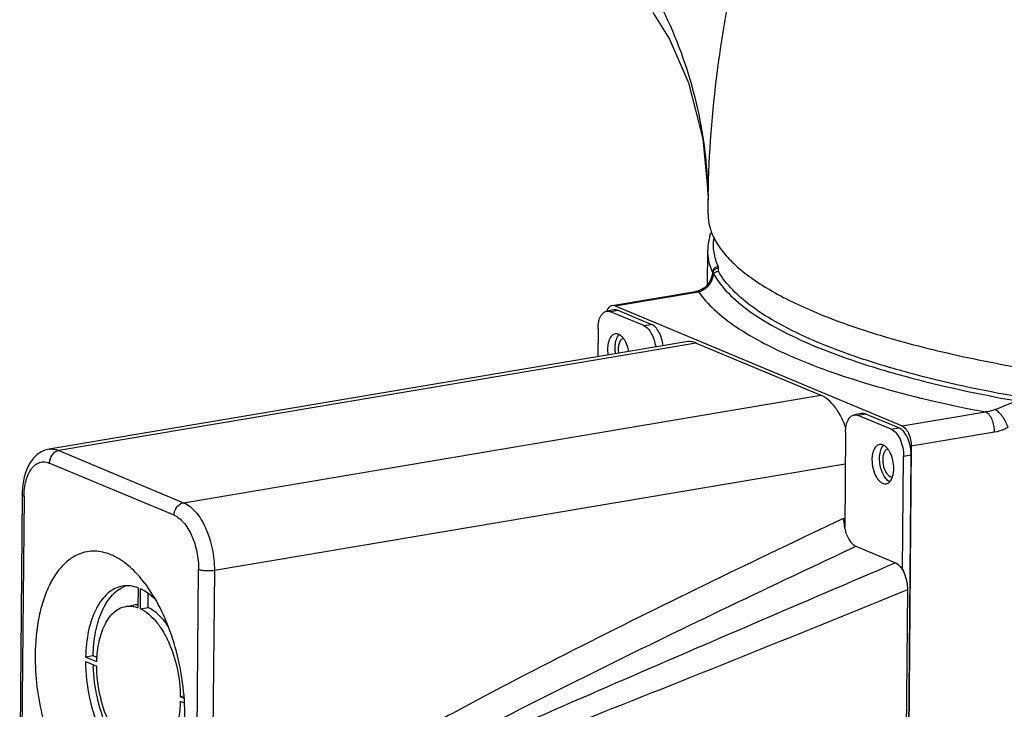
# Model space of a CAD drawing. Header units: millimetres. Extents: x 12 to 2508, y 25 to 1770.
# Tile 38 of 54: x 2162 to 2248, y 804 to 865. Entities that reach past the tile are written whole.
import ezdxf

# ---------------------------------------------------------------- set-up
doc = ezdxf.new("R2010")
doc.units = ezdxf.units.MM
for name, color, linetype in [('COVER_J_ABL73', 7, 'Continuous'), ('COVER_J_PBL75', 7, 'Continuous'), ('FLANGE_B_PBL77', 7, 'Continuous'), ('HOLDER_M_PBL83', 7, 'Continuous'), ('MODULE_M_ABL82', 7, 'Continuous'), ('new_view_8_VBL72', 7, 'Continuous'), ('PLATE_J_PBL74', 7, 'Continuous')]:
    doc.layers.add(name, color=color, linetype=linetype)

# ---------------------------------------------------------------- blocks, each defined once
blk = doc.blocks.new('PLATE_J_PBL74', base_point=(1217.389, 1067.36))
at = {"layer": 'PLATE_J_PBL74', "color": 7}
for p, q in [((1224.567, 1112.111), (1223.898, 1111.998)), ((1227.153, 1110.736), (1224.247, 1111.952)), ((1227.822, 1110.849), (1224.916, 1112.065)), ((1223.134, 1110.485), (1223.112, 1108.001)), ((1246.334, 1103.004), (1245.665, 1102.891)), ((1248.92, 1101.629), (1246.014, 1102.845)), ((1249.589, 1101.742), (1246.683, 1102.958)), ((1244.901, 1101.378), (1244.829, 1092.907)), ((1250.257, 1051.203), (1250.669, 1099.357)), ((1249.914, 1089.234), (1250, 1099.244)), ((1182.7, 1087.676), (1182.686, 1085.942)), ((1182.905, 1085.85), (1182.92, 1087.584)), ((1183.574, 1085.963), (1183.584, 1087.166)), ((1181.627, 1086.053), (1182.296, 1086.166)), ((1182.905, 1085.85), (1183.574, 1085.963)), ((1178.079, 1081.203), (1179.066, 1080.79)), ((1178.751, 1081.701), (1178.082, 1081.588)), ((1179.07, 1081.175), (1178.082, 1081.588)), ((1179.104, 1081.553), (1178.751, 1081.701)), ((1186.41, 1077.717), (1186.754, 1077.573)), ((1186.729, 1078.156), (1186.414, 1078.102)), ((1186.737, 1077.967), (1186.414, 1078.102))]:
    blk.add_line(p, q, dxfattribs=at)
at = {"layer": 'PLATE_J_PBL74', "color": 2}
for p, q in [((1224.916, 1112.065), (1224.247, 1111.952)), ((1227.153, 1110.736), (1227.822, 1110.849)), ((1246.683, 1102.958), (1246.014, 1102.845)), ((1248.92, 1101.629), (1249.589, 1101.742)), ((1250.669, 1099.357), (1250, 1099.244))]:
    blk.add_line(p, q, dxfattribs=at)
at = {"layer": 'PLATE_J_PBL74', "color": 7}
for centre, radius, start, end in [((1249.208, 1097.819), 0.917, 235.43795, 236.39918), ((1182.43, 1085.471), 2.509, 108.58294, 114.75981), ((1182.61, 1084.297), 1.894, 91.35004, 99.56362), ((1182.611, 1084.251), 1.941, 87.80926, 91.34794), ((1193.815, 1081.397), 15.068, 181.82207, 182.35367)]:
    blk.add_arc(centre, radius, start, end, dxfattribs=at)
for points, knots in [([(1223.134, 1110.485), (1223.135, 1110.693), (1223.173, 1111.08), (1223.303, 1111.451), (1223.394, 1111.603)], [0, 0, 0, 0, 0.541282, 1, 1, 1, 1]), ([(1223.394, 1111.603), (1223.4, 1111.614), (1223.427, 1111.658), (1223.456, 1111.699), (1223.479, 1111.728)], [0, 0, 0, 0, 0.257307, 1, 1, 1, 1]), ([(1223.479, 1111.728), (1223.534, 1111.798), (1223.658, 1111.919), (1223.819, 1111.985), (1223.898, 1111.998)], [0, 0, 0, 0, 0.526629, 1, 1, 1, 1]), ([(1223.898, 1111.998), (1223.926, 1112.003), (1224.044, 1112.014), (1224.164, 1111.987), (1224.247, 1111.952)], [0, 0, 0, 0, 0.241827, 1, 1, 1, 1]), ([(1224.916, 1112.065), (1224.887, 1112.077), (1224.776, 1112.116), (1224.653, 1112.125), (1224.567, 1112.111)], [0, 0, 0, 0, 0.263806, 1, 1, 1, 1]), ([(1227.153, 1110.736), (1227.286, 1110.68), (1227.548, 1110.477), (1227.849, 1110.042), (1228.081, 1109.486), (1228.172, 1109.073), (1228.201, 1108.858)], [0, 0, 0, 0, 0.194276, 0.432952, 0.707638, 1, 1, 1, 1]), ([(1228.87, 1108.971), (1228.841, 1109.186), (1228.75, 1109.599), (1228.518, 1110.155), (1228.217, 1110.59), (1227.955, 1110.793), (1227.822, 1110.849)], [0, 0, 0, 0, 0.292362, 0.567048, 0.805724, 1, 1, 1, 1]), ([(1224.64, 1110.009), (1224.543, 1109.992), (1224.339, 1109.884), (1224.131, 1109.578), (1224.001, 1109.164), (1223.973, 1108.851), (1223.971, 1108.684)], [0, 0, 0, 0, 0.187128, 0.411103, 0.684496, 1, 1, 1, 1]), ([(1225.345, 1109.646), (1225.294, 1109.709), (1225.188, 1109.822), (1225.009, 1109.948), (1224.824, 1110.016), (1224.698, 1110.018), (1224.64, 1110.009)], [0, 0, 0, 0, 0.295336, 0.555951, 0.786839, 1, 1, 1, 1]), ([(1224.64, 1108.797), (1224.642, 1108.997), (1224.68, 1109.362), (1224.817, 1109.711), (1224.913, 1109.846)], [0, 0, 0, 0, 0.547612, 1, 1, 1, 1]), ([(1225.571, 1109.292), (1225.554, 1109.325), (1225.488, 1109.448), (1225.41, 1109.565), (1225.345, 1109.646)], [0, 0, 0, 0, 0.262801, 1, 1, 1, 1]), ([(1225.841, 1108.46), (1225.828, 1108.535), (1225.768, 1108.82), (1225.669, 1109.099), (1225.571, 1109.292)], [0, 0, 0, 0, 0.258475, 1, 1, 1, 1]), ([(1223.971, 1108.684), (1223.971, 1108.641), (1223.973, 1108.463), (1223.991, 1108.285), (1224.012, 1108.152)], [0, 0, 0, 0, 0.245576, 1, 1, 1, 1]), ([(1224.681, 1108.265), (1224.674, 1108.309), (1224.65, 1108.486), (1224.639, 1108.664), (1224.64, 1108.797)], [0, 0, 0, 0, 0.253322, 1, 1, 1, 1]), ([(1244.901, 1101.378), (1244.903, 1101.568), (1244.935, 1101.925), (1245.084, 1102.398), (1245.321, 1102.748), (1245.554, 1102.872), (1245.665, 1102.891)], [0, 0, 0, 0, 0.31548, 0.588856, 0.812865, 1, 1, 1, 1]), ([(1245.665, 1102.891), (1245.693, 1102.896), (1245.811, 1102.907), (1245.931, 1102.88), (1246.014, 1102.845)], [0, 0, 0, 0, 0.241827, 1, 1, 1, 1]), ([(1246.683, 1102.958), (1246.654, 1102.97), (1246.543, 1103.009), (1246.42, 1103.018), (1246.334, 1103.004)], [0, 0, 0, 0, 0.263806, 1, 1, 1, 1]), ([(1248.92, 1101.629), (1249.083, 1101.561), (1249.397, 1101.29), (1249.728, 1100.723), (1249.949, 1100.017), (1250.002, 1099.503), (1250, 1099.244)], [0, 0, 0, 0, 0.193339, 0.43748, 0.715937, 1, 1, 1, 1]), ([(1250.669, 1099.357), (1250.671, 1099.616), (1250.618, 1100.129), (1250.397, 1100.836), (1250.066, 1101.403), (1249.752, 1101.674), (1249.589, 1101.742)], [0, 0, 0, 0, 0.284063, 0.562519, 0.806661, 1, 1, 1, 1]), ([(1247.888, 1100.282), (1247.79, 1100.266), (1247.587, 1100.158), (1247.379, 1099.851), (1247.249, 1099.437), (1247.22, 1099.125), (1247.219, 1098.958)], [0, 0, 0, 0, 0.187128, 0.411103, 0.684496, 1, 1, 1, 1]), ([(1248.593, 1099.919), (1248.542, 1099.983), (1248.436, 1100.095), (1248.257, 1100.222), (1248.072, 1100.29), (1247.946, 1100.292), (1247.888, 1100.282)], [0, 0, 0, 0, 0.295336, 0.555951, 0.786839, 1, 1, 1, 1]), ([(1247.888, 1099.071), (1247.89, 1099.271), (1247.928, 1099.636), (1248.065, 1099.984), (1248.16, 1100.119)], [0, 0, 0, 0, 0.547612, 1, 1, 1, 1]), ([(1248.819, 1099.565), (1248.802, 1099.598), (1248.736, 1099.722), (1248.658, 1099.839), (1248.593, 1099.919)], [0, 0, 0, 0, 0.262801, 1, 1, 1, 1]), ([(1249.138, 1098.155), (1249.14, 1098.402), (1249.085, 1098.888), (1248.927, 1099.353), (1248.819, 1099.565)], [0, 0, 0, 0, 0.50814, 1, 1, 1, 1]), ([(1247.219, 1098.958), (1247.217, 1098.685), (1247.284, 1098.152), (1247.515, 1097.54), (1247.784, 1097.152), (1248.001, 1096.948), (1248.232, 1096.83), (1248.396, 1096.819), (1248.469, 1096.831)], [0, 0, 0, 0, 0.302985, 0.590733, 0.716065, 0.824736, 0.917504, 1, 1, 1, 1]), ([(1248.688, 1097.064), (1248.563, 1097.15), (1248.332, 1097.405), (1248.085, 1097.887), (1247.924, 1098.458), (1247.886, 1098.866), (1247.888, 1099.071)], [0, 0, 0, 0, 0.204798, 0.451927, 0.724812, 1, 1, 1, 1]), ([(1248.975, 1097.302), (1248.988, 1097.331), (1249.04, 1097.458), (1249.075, 1097.591), (1249.094, 1097.693)], [0, 0, 0, 0, 0.235304, 1, 1, 1, 1]), ([(1249.094, 1097.693), (1249.101, 1097.73), (1249.126, 1097.883), (1249.137, 1098.038), (1249.138, 1098.155)], [0, 0, 0, 0, 0.240917, 1, 1, 1, 1]), ([(1248.469, 1096.831), (1248.575, 1096.849), (1248.795, 1096.973), (1248.922, 1097.183), (1248.975, 1097.302)], [0, 0, 0, 0, 0.450277, 1, 1, 1, 1]), ([(1181.328, 1087.828), (1181.1, 1087.789), (1180.64, 1087.64), (1180.017, 1087.22), (1179.466, 1086.621), (1178.808, 1085.554), (1178.253, 1083.851), (1178.1, 1082.377), (1178.082, 1081.588)], [0, 0, 0, 0, 0.092054, 0.189305, 0.29575, 0.413736, 0.68577, 1, 1, 1, 1]), ([(1178.751, 1081.701), (1178.767, 1082.403), (1178.894, 1083.728), (1179.337, 1085.282), (1179.859, 1086.311), (1180.301, 1086.933), (1180.804, 1087.422), (1181.185, 1087.659), (1181.379, 1087.749)], [0, 0, 0, 0, 0.305652, 0.576537, 0.696742, 0.806544, 0.906939, 1, 1, 1, 1]), ([(1182.7, 1087.676), (1182.477, 1087.76), (1182.022, 1087.876), (1181.551, 1087.865), (1181.328, 1087.828)], [0, 0, 0, 0, 0.513068, 1, 1, 1, 1]), ([(1184.306, 1086.569), (1184.198, 1086.68), (1183.782, 1087.075), (1183.301, 1087.409), (1182.92, 1087.584)], [0, 0, 0, 0, 0.269991, 1, 1, 1, 1]), ([(1179.07, 1081.175), (1179.086, 1081.792), (1179.21, 1082.945), (1179.648, 1084.276), (1180.166, 1085.11), (1180.599, 1085.578), (1181.087, 1085.906), (1181.447, 1086.023), (1181.626, 1086.053)], [0, 0, 0, 0, 0.314132, 0.585995, 0.703959, 0.810447, 0.907804, 1, 1, 1, 1]), ([(1181.626, 1086.053), (1181.678, 1086.062), (1181.891, 1086.088), (1182.107, 1086.078), (1182.266, 1086.053)], [0, 0, 0, 0, 0.247238, 1, 1, 1, 1]), ([(1182.266, 1086.053), (1182.301, 1086.047), (1182.443, 1086.02), (1182.583, 1085.979), (1182.686, 1085.942)], [0, 0, 0, 0, 0.245065, 1, 1, 1, 1]), ([(1182.905, 1085.85), (1183.426, 1085.604), (1184.139, 1084.965), (1184.886, 1083.907), (1185.6, 1082.539), (1186.216, 1080.591), (1186.407, 1078.938), (1186.414, 1078.102)], [0, 0, 0, 0, 0.195391, 0.312201, 0.43988, 0.716699, 1, 1, 1, 1]), ([(1185.353, 1084.291), (1185.106, 1084.66), (1184.588, 1085.305), (1183.914, 1085.802), (1183.574, 1085.963)], [0, 0, 0, 0, 0.54137, 1, 1, 1, 1]), ([(1178.079, 1081.203), (1178.084, 1080.134), (1178.322, 1078.019), (1179.109, 1075.526), (1180.021, 1073.778), (1180.784, 1072.702), (1181.619, 1071.86), (1182.246, 1071.453), (1182.56, 1071.308)], [0, 0, 0, 0, 0.283097, 0.559922, 0.68753, 0.804167, 0.908314, 1, 1, 1, 1]), ([(1182.562, 1071.813), (1182.004, 1072.213), (1180.97, 1073.347), (1179.829, 1075.485), (1179.039, 1078.028), (1178.798, 1079.853), (1178.76, 1080.778)], [0, 0, 0, 0, 0.205725, 0.451109, 0.722474, 1, 1, 1, 1]), ([(1182.575, 1073.042), (1182.054, 1073.288), (1181.341, 1073.927), (1180.594, 1074.985), (1179.88, 1076.353), (1179.263, 1078.301), (1179.073, 1079.954), (1179.066, 1080.79)], [0, 0, 0, 0, 0.195391, 0.312201, 0.43988, 0.716699, 1, 1, 1, 1]), ([(1186.41, 1077.717), (1186.396, 1077.184), (1186.299, 1076.175), (1185.915, 1074.805), (1185.322, 1073.722), (1184.75, 1073.205), (1184.449, 1073.044)], [0, 0, 0, 0, 0.303877, 0.574536, 0.805498, 1, 1, 1, 1])]:
    blk.add_open_spline(points, degree=3, knots=knots, dxfattribs=at)
for points in [[(1224.913, 1109.846), (1224.935, 1109.877), (1224.959, 1109.907), (1224.985, 1109.935)], [(1248.16, 1100.119), (1248.183, 1100.151), (1248.207, 1100.181), (1248.233, 1100.209)], [(1248.793, 1097.002), (1248.761, 1097.018), (1248.73, 1097.036), (1248.701, 1097.055)]]:
    blk.add_open_spline(points, degree=3, dxfattribs=at)
blk = doc.blocks.new('COVER_J_PBL75', base_point=(1209.479, 1067.055))
at = {"layer": 'COVER_J_PBL75', "color": 7}
for p, q in [((1230.897, 1109.312), (1174.869, 1099.872)), ((1231.77, 1109.197), (1242.735, 1104.609)), ((1172.507, 1095.867), (1172.292, 1070.785)), ((1245.806, 1091.334), (1249.294, 1089.874)), ((1250.34, 1087.506), (1249.853, 1030.661))]:
    blk.add_line(p, q, dxfattribs=at)
at = {"layer": 'COVER_J_PBL75', "color": 2}
for p, q in [((1231.77, 1109.197), (1175.741, 1099.757)), ((1186.707, 1095.169), (1242.735, 1104.609)), ((1175.741, 1099.757), (1186.707, 1095.169)), ((1185.863, 1094.065), (1174.897, 1098.653)), ((1244.877, 1098.553), (1189.407, 1089.206)), ((1172.671, 1095.718), (1172.456, 1070.636)), ((1245.335, 1091.111), (1245.806, 1091.334)), ((1245.335, 1091.113), (1245.806, 1091.334)), ((1187.808, 1064.213), (1188.023, 1089.295)), ((1189.407, 1089.206), (1189.192, 1064.124))]:
    blk.add_line(p, q, dxfattribs=at)
at = {"layer": 'COVER_J_PBL75', "color": 7}
for points, knots in [([(1231.77, 1109.197), (1231.629, 1109.256), (1231.34, 1109.339), (1231.039, 1109.336), (1230.897, 1109.312)], [0, 0, 0, 0, 0.514926, 1, 1, 1, 1]), ([(1244.937, 1101.695), (1244.817, 1102.042), (1244.545, 1102.693), (1244.024, 1103.548), (1243.431, 1104.206), (1242.967, 1104.512), (1242.735, 1104.609)], [0, 0, 0, 0, 0.294428, 0.56288, 0.798467, 1, 1, 1, 1]), ([(1174.869, 1099.872), (1174.68, 1099.84), (1174.309, 1099.724), (1173.817, 1099.41), (1173.404, 1098.987), (1172.956, 1098.293), (1172.598, 1097.238), (1172.511, 1096.338), (1172.507, 1095.867)], [0, 0, 0, 0, 0.11434, 0.228801, 0.344844, 0.46421, 0.719281, 1, 1, 1, 1]), ([(1244.726, 1093.786), (1244.725, 1093.713), (1244.732, 1093.417), (1244.772, 1093.122), (1244.821, 1092.905)], [0, 0, 0, 0, 0.245773, 1, 1, 1, 1]), ([(1244.821, 1092.905), (1244.862, 1092.722), (1244.964, 1092.375), (1245.189, 1091.912), (1245.462, 1091.55), (1245.69, 1091.382), (1245.806, 1091.334)], [0, 0, 0, 0, 0.294008, 0.566214, 0.803617, 1, 1, 1, 1]), ([(1178.237, 1090.856), (1177.909, 1090.801), (1177.247, 1090.583), (1176.353, 1089.971), (1175.565, 1089.096), (1174.897, 1087.984), (1174.359, 1086.661), (1173.813, 1084.59), (1173.661, 1082.92), (1173.652, 1081.776)], [0, 0, 0, 0, 0.091475, 0.188296, 0.29455, 0.412568, 0.543096, 0.685615, 1, 1, 1, 1]), ([(1183.57, 1087.708), (1183.197, 1088.242), (1182.418, 1089.193), (1181.072, 1090.283), (1179.858, 1090.803), (1178.912, 1090.924), (1178.457, 1090.894), (1178.237, 1090.856)], [0, 0, 0, 0, 0.300366, 0.562863, 0.791411, 0.897114, 1, 1, 1, 1]), ([(1249.294, 1089.874), (1249.454, 1089.807), (1249.765, 1089.537), (1250.085, 1088.97), (1250.294, 1088.268), (1250.342, 1087.761), (1250.34, 1087.506)], [0, 0, 0, 0, 0.193157, 0.438313, 0.717123, 1, 1, 1, 1]), ([(1186.811, 1076.271), (1186.82, 1077.307), (1186.679, 1079.397), (1186.049, 1082.436), (1185.038, 1085.249), (1184.099, 1086.952), (1183.57, 1087.708)], [0, 0, 0, 0, 0.258132, 0.519169, 0.770296, 1, 1, 1, 1]), ([(1173.652, 1081.776), (1173.644, 1080.845), (1173.756, 1078.968), (1174.268, 1076.213), (1175.099, 1073.609), (1176.205, 1071.294), (1177.53, 1069.391), (1179.01, 1067.994), (1180.383, 1067.299), (1181.461, 1067.121), (1181.977, 1067.148), (1182.226, 1067.19)], [0, 0, 0, 0, 0.150414, 0.303038, 0.451801, 0.591016, 0.716122, 0.824584, 0.917176, 0.95929, 1, 1, 1, 1])]:
    blk.add_open_spline(points, degree=3, knots=knots, dxfattribs=at)
at = {"layer": 'COVER_J_PBL75', "color": 2}
for points, knots in [([(1174.869, 1099.872), (1175.011, 1099.896), (1175.312, 1099.899), (1175.601, 1099.816), (1175.741, 1099.757)], [0, 0, 0, 0, 0.485073, 1, 1, 1, 1]), ([(1175.741, 1099.757), (1175.628, 1099.738), (1175.399, 1099.642), (1175.037, 1099.297), (1174.899, 1098.908), (1174.897, 1098.653)], [0, 0, 0, 0, 0.232673, 0.484387, 1, 1, 1, 1]), ([(1172.671, 1095.718), (1172.675, 1096.19), (1172.749, 1096.874), (1173.032, 1097.689), (1173.306, 1098.167), (1173.645, 1098.523), (1174.042, 1098.735), (1174.479, 1098.784), (1174.761, 1098.709), (1174.897, 1098.653)], [0, 0, 0, 0, 0.325893, 0.467996, 0.593589, 0.703692, 0.8027, 0.898461, 1, 1, 1, 1]), ([(1172.671, 1095.718), (1172.627, 1095.736), (1172.557, 1095.768), (1172.507, 1095.838), (1172.507, 1095.867)], [0, 0, 0, 0, 0.616879, 1, 1, 1, 1]), ([(1185.863, 1094.065), (1185.865, 1094.32), (1186.003, 1094.71), (1186.365, 1095.054), (1186.594, 1095.15), (1186.707, 1095.169)], [0, 0, 0, 0, 0.515613, 0.767327, 1, 1, 1, 1]), ([(1186.707, 1095.169), (1187.113, 1094.999), (1187.673, 1094.518), (1188.253, 1093.709), (1188.809, 1092.65), (1189.28, 1091.137), (1189.413, 1089.853), (1189.407, 1089.206)], [0, 0, 0, 0, 0.193205, 0.309803, 0.437831, 0.716131, 1, 1, 1, 1]), ([(1185.863, 1094.065), (1186.187, 1093.929), (1186.635, 1093.544), (1187.099, 1092.897), (1187.544, 1092.05), (1187.921, 1090.839), (1188.027, 1089.812), (1188.023, 1089.295)], [0, 0, 0, 0, 0.193208, 0.309805, 0.437832, 0.716127, 1, 1, 1, 1]), ([(1244.726, 1093.786), (1240.878, 1091.966), (1233.187, 1088.29), (1221.698, 1082.618), (1212.188, 1077.687), (1204.648, 1073.529), (1200.914, 1071.352), (1199.06, 1070.229)], [0, 0, 0, 0, 0.248403, 0.497513, 0.747763, 0.87353, 1, 1, 1, 1]), ([(1200.192, 1068.445), (1202.042, 1069.494), (1205.76, 1071.541), (1213.241, 1075.495), (1222.643, 1080.242), (1233.973, 1085.749), (1241.548, 1089.336), (1245.335, 1091.113)], [0, 0, 0, 0, 0.126265, 0.252012, 0.502392, 0.751604, 1, 1, 1, 1]), ([(1249.294, 1089.874), (1241.081, 1086.367), (1224.67, 1079.326), (1208.32, 1072.139), (1200.192, 1068.445)], [0, 0, 0, 0, 0.500061, 1, 1, 1, 1]), ([(1189.407, 1089.206), (1189.288, 1089.186), (1189.037, 1089.163), (1188.664, 1089.167), (1188.321, 1089.206), (1188.11, 1089.258), (1188.023, 1089.295)], [0, 0, 0, 0, 0.259788, 0.538504, 0.796985, 1, 1, 1, 1]), ([(1250.34, 1087.506), (1245.738, 1085.631), (1236.525, 1081.895), (1222.665, 1076.358), (1208.73, 1070.904), (1199.4, 1067.329), (1194.724, 1065.538)], [0, 0, 0, 0, 0.249297, 0.498757, 0.748767, 1, 1, 1, 1])]:
    blk.add_open_spline(points, degree=3, knots=knots, dxfattribs=at)
blk = doc.blocks.new('COVER_J_ABL73', base_point=(1203.054, 1067.36))
at = {"layer": 'COVER_J_PBL75'}
blk.add_blockref('COVER_J_PBL75', (1209.479, 1067.055), dxfattribs=at)
at = {"layer": 'PLATE_J_PBL74'}
blk.add_blockref('PLATE_J_PBL74', (1217.389, 1067.36), dxfattribs=at)
blk = doc.blocks.new('FLANGE_B_PBL77', base_point=(1294.274, 1067.635))
at = {"layer": 'FLANGE_B_PBL77', "color": 7}
for p, q in [((1232.756, 1114.321), (1232.782, 1117.381)), ((1233.21, 1115.308), (1233.184, 1115.193)), ((1233.25, 1115.456), (1233.251, 1115.457)), ((1224.383, 1112.503), (1231.712, 1113.738)), ((1232.377, 1113.988), (1232.377, 1113.989)), ((1224.644, 1112.468), (1224.382, 1112.503)), ((1224.644, 1112.468), (1249.866, 1101.916)), ((1250.676, 1100.127), (1250.257, 1051.203))]:
    blk.add_line(p, q, dxfattribs=at)
at = {"layer": 'FLANGE_B_PBL77', "color": 2}
for p, q in [((1233.22, 1115.428), (1233.211, 1115.448)), ((1233.22, 1115.428), (1233.215, 1115.448)), ((1233.22, 1115.428), (1233.219, 1115.343)), ((1224.644, 1112.468), (1231.973, 1113.703)), ((1231.712, 1113.738), (1231.973, 1113.703)), ((1232.377, 1113.989), (1232.603, 1114.016)), ((1249.866, 1101.916), (1257.195, 1103.151)), ((1258.005, 1101.362), (1250.676, 1100.127))]:
    blk.add_line(p, q, dxfattribs=at)
at = {"layer": 'FLANGE_B_PBL77', "color": 7}
for points in [[(1233.184, 1115.193), (1233.124, 1114.991), (1233.036, 1114.771), (1232.912, 1114.537), (1232.738, 1114.297), (1232.502, 1114.072), (1232.377, 1113.988)], [(1233.25, 1115.456), (1233.242, 1115.43), (1233.21, 1115.308)], [(1232.377, 1113.989), (1232.231, 1113.91), (1231.871, 1113.773), (1231.712, 1113.738)]]:
    blk.add_lwpolyline(points, dxfattribs=at)
at = {"layer": 'FLANGE_B_PBL77', "color": 2}
for centre, radius, start, end in [((1233.682, 1115.424), 0.463, 175.42574, 179.49885), ((1233.686, 1115.312), 0.458, 156.14821, 161.58769), ((1231.264, 1115.851), 2.272, 303.71715, 306.12008)]:
    blk.add_arc(centre, radius, start, end, dxfattribs=at)
at = {"layer": 'FLANGE_B_PBL77', "color": 7}
for points, knots in [([(1233.031, 1118.859), (1232.991, 1118.739), (1232.852, 1118.258), (1232.786, 1117.755), (1232.782, 1117.381)], [0, 0, 0, 0, 0.253212, 1, 1, 1, 1]), ([(1224.158, 1112.395), (1224.132, 1112.372), (1224.022, 1112.26), (1223.951, 1112.117), (1223.91, 1112.003)], [0, 0, 0, 0, 0.223284, 1, 1, 1, 1]), ([(1224.382, 1112.503), (1224.322, 1112.493), (1224.242, 1112.459), (1224.175, 1112.409), (1224.158, 1112.395)], [0, 0, 0, 0, 0.737175, 1, 1, 1, 1]), ([(1225.364, 1109.622), (1225.279, 1109.601), (1225.106, 1109.472), (1224.963, 1109.158), (1224.9, 1108.755), (1224.919, 1108.461), (1224.943, 1108.309)], [0, 0, 0, 0, 0.179159, 0.407107, 0.687532, 1, 1, 1, 1]), ([(1249.866, 1101.916), (1249.988, 1101.865), (1250.223, 1101.662), (1250.472, 1101.236), (1250.638, 1100.707), (1250.678, 1100.321), (1250.676, 1100.127)], [0, 0, 0, 0, 0.193349, 0.437492, 0.715922, 1, 1, 1, 1]), ([(1248.612, 1099.896), (1248.534, 1099.876), (1248.375, 1099.766), (1248.232, 1099.492), (1248.158, 1099.134), (1248.161, 1098.591), (1248.302, 1098.057), (1248.575, 1097.641), (1248.749, 1097.502), (1248.837, 1097.465)], [0, 0, 0, 0, 0.08609, 0.19318, 0.324389, 0.472682, 0.770715, 0.897618, 1, 1, 1, 1]), ([(1248.837, 1097.465), (1248.852, 1097.459), (1248.91, 1097.438), (1248.973, 1097.43), (1249.019, 1097.433)], [0, 0, 0, 0, 0.261839, 1, 1, 1, 1])]:
    blk.add_open_spline(points, degree=3, knots=knots, dxfattribs=at)
at = {"layer": 'FLANGE_B_PBL77', "color": 2}
for points, knots in [([(1233.72, 1115.922), (1233.537, 1116.322), (1233.272, 1117.155), (1233.271, 1118.032), (1233.334, 1118.449)], [0, 0, 0, 0, 0.510739, 1, 1, 1, 1]), ([(1233.211, 1115.448), (1233.071, 1115.757), (1232.853, 1116.39), (1232.78, 1117.057), (1232.782, 1117.381)], [0, 0, 0, 0, 0.51141, 1, 1, 1, 1]), ([(1233.72, 1115.922), (1233.598, 1115.919), (1233.35, 1115.822), (1233.231, 1115.581), (1233.221, 1115.461)], [0, 0, 0, 0, 0.504563, 1, 1, 1, 1]), ([(1233.17, 1114.798), (1233.185, 1114.838), (1233.24, 1114.992), (1233.28, 1115.152), (1233.302, 1115.273)], [0, 0, 0, 0, 0.255457, 1, 1, 1, 1]), ([(1233.21, 1115.308), (1233.209, 1115.303), (1233.23, 1115.293), (1233.243, 1115.289), (1233.255, 1115.285)], [0, 0, 0, 0, 0.265501, 1, 1, 1, 1]), ([(1233.302, 1115.273), (1233.639, 1114.664), (1234.607, 1113.449), (1236.572, 1111.842), (1239.147, 1110.299), (1241.107, 1109.392), (1242.177, 1108.944)], [0, 0, 0, 0, 0.188601, 0.415404, 0.68541, 1, 1, 1, 1]), ([(1233.376, 1115.65), (1233.445, 1115.715), (1233.569, 1115.773), (1233.696, 1115.781), (1233.729, 1115.78)], [0, 0, 0, 0, 0.745324, 1, 1, 1, 1]), ([(1233.729, 1115.78), (1233.715, 1115.737), (1233.688, 1115.651), (1233.704, 1115.557), (1233.726, 1115.518)], [0, 0, 0, 0, 0.500417, 1, 1, 1, 1]), ([(1260.192, 1104.445), (1256.91, 1105.023), (1252.209, 1106.022), (1246.352, 1107.768), (1242.664, 1109.129), (1239.527, 1110.581), (1236.972, 1112.112), (1235.021, 1113.708), (1234.061, 1114.914), (1233.726, 1115.518)], [0, 0, 0, 0, 0.341101, 0.490945, 0.625245, 0.743139, 0.844321, 0.929326, 1, 1, 1, 1]), ([(1232.603, 1114.016), (1232.674, 1114.067), (1232.917, 1114.285), (1233.084, 1114.577), (1233.17, 1114.798)], [0, 0, 0, 0, 0.268375, 1, 1, 1, 1]), ([(1231.973, 1113.703), (1232.02, 1113.716), (1232.214, 1113.779), (1232.396, 1113.876), (1232.525, 1113.961)], [0, 0, 0, 0, 0.24054, 1, 1, 1, 1]), ([(1231.973, 1113.703), (1232.368, 1113.135), (1233.398, 1112.011), (1235.365, 1110.508), (1237.856, 1109.063), (1239.727, 1108.203), (1240.741, 1107.779)], [0, 0, 0, 0, 0.193942, 0.42349, 0.691926, 1, 1, 1, 1]), ([(1242.177, 1108.944), (1243.396, 1108.434), (1246.023, 1107.465), (1251.922, 1105.707), (1256.658, 1104.701), (1259.963, 1104.118)], [0, 0, 0, 0, 0.214781, 0.454469, 1, 1, 1, 1]), ([(1240.741, 1107.779), (1241.882, 1107.301), (1244.328, 1106.389), (1249.785, 1104.715), (1254.151, 1103.731), (1257.195, 1103.151)], [0, 0, 0, 0, 0.216887, 0.457021, 1, 1, 1, 1]), ([(1258.064, 1103.364), (1258.224, 1103.429), (1258.854, 1103.689), (1259.484, 1103.95), (1259.963, 1104.118)], [0, 0, 0, 0, 0.254108, 1, 1, 1, 1]), ([(1258.064, 1103.364), (1257.994, 1103.335), (1257.713, 1103.232), (1257.417, 1103.171), (1257.195, 1103.151)], [0, 0, 0, 0, 0.253235, 1, 1, 1, 1]), ([(1258.005, 1101.362), (1258.007, 1101.556), (1257.967, 1101.942), (1257.801, 1102.471), (1257.553, 1102.897), (1257.317, 1103.1), (1257.195, 1103.151)], [0, 0, 0, 0, 0.284051, 0.562426, 0.806598, 1, 1, 1, 1]), ([(1259.182, 1101.799), (1259.074, 1102.128), (1258.831, 1102.59), (1258.417, 1103.093), (1258.182, 1103.292), (1258.064, 1103.364)], [0, 0, 0, 0, 0.531895, 0.787009, 1, 1, 1, 1]), ([(1259.182, 1101.799), (1259.089, 1101.744), (1258.718, 1101.547), (1258.312, 1101.414), (1258.005, 1101.362)], [0, 0, 0, 0, 0.257728, 1, 1, 1, 1])]:
    blk.add_open_spline(points, degree=3, knots=knots, dxfattribs=at)
for points in [[(1233.729, 1115.78), (1233.744, 1115.825), (1233.74, 1115.879), (1233.72, 1115.922)], [(1233.233, 1115.387), (1233.23, 1115.401), (1233.226, 1115.415), (1233.22, 1115.428)], [(1233.255, 1115.285), (1233.271, 1115.281), (1233.286, 1115.277), (1233.302, 1115.273)], [(1233.266, 1115.497), (1233.292, 1115.555), (1233.33, 1115.608), (1233.376, 1115.65)], [(1233.302, 1115.273), (1233.332, 1115.321), (1233.37, 1115.364), (1233.413, 1115.4)], [(1233.413, 1115.4), (1233.5, 1115.47), (1233.615, 1115.514), (1233.726, 1115.518)]]:
    blk.add_open_spline(points, degree=3, dxfattribs=at)
blk = doc.blocks.new('HOLDER_M_PBL83', base_point=(1277.276, 1172.019))
at = {"layer": 'HOLDER_M_PBL83', "color": 7}
blk.add_line((1232.81, 1120.559), (1232.821, 1121.874), dxfattribs=at)
for points in [[(1227.965, 1138.272), (1229.41, 1135.93), (1231.089, 1132.093), (1232.356, 1127.155), (1232.817, 1122.222)], [(1232.817, 1122.222), (1232.819, 1122.102), (1232.821, 1121.874)]]:
    blk.add_lwpolyline(points, dxfattribs=at)
at = {"layer": 'HOLDER_M_PBL83', "color": 2}
blk.add_arc((1312.483, 1121.085), 79.666, 179.19356, 179.51305, dxfattribs=at)
for points, knots in [([(1232.825, 1122.206), (1232.876, 1125.859), (1233.487, 1133.345), (1235.551, 1144.672), (1238.654, 1156.294), (1241.311, 1164.039), (1242.786, 1167.941)], [0, 0, 0, 0, 0.233117, 0.477989, 0.733809, 1, 1, 1, 1]), ([(1232.817, 1122.222), (1232.765, 1124.933), (1232.073, 1130.382), (1229.314, 1138.178), (1224.949, 1145.321), (1221.11, 1149.433), (1219, 1151.296)], [0, 0, 0, 0, 0.245961, 0.493695, 0.74472, 1, 1, 1, 1])]:
    blk.add_open_spline(points, degree=3, knots=knots, dxfattribs=at)
at = {"layer": 'HOLDER_M_PBL83', "color": 7}
for points, knots in [([(1232.81, 1120.56), (1232.806, 1120.178), (1232.91, 1119.385), (1233.385, 1118.227), (1234.166, 1117.093), (1235.241, 1115.984), (1236.606, 1114.901), (1238.927, 1113.415), (1240.899, 1112.478), (1242.305, 1111.89)], [0, 0, 0, 0, 0.084845, 0.175164, 0.275415, 0.388746, 0.517093, 0.661542, 1, 1, 1, 1]), ([(1242.305, 1111.89), (1244.148, 1111.119), (1248.235, 1109.707), (1254.934, 1108.002), (1262.529, 1106.587), (1270.831, 1105.5), (1279.634, 1104.77), (1288.717, 1104.417), (1297.853, 1104.449), (1306.812, 1104.866), (1315.369, 1105.657), (1323.311, 1106.8), (1330.441, 1108.265), (1336.583, 1110.012), (1340.974, 1111.744), (1343.838, 1113.281), (1345.54, 1114.415), (1346.903, 1115.587), (1347.92, 1116.798), (1348.58, 1118.045), (1348.771, 1118.918), (1348.797, 1119.339)], [0, 0, 0, 0, 0.053678, 0.115948, 0.185602, 0.261135, 0.34084, 0.422874, 0.50532, 0.586252, 0.663786, 0.73615, 0.801745, 0.859221, 0.907586, 0.928203, 0.946447, 0.962424, 0.976366, 0.988683, 1, 1, 1, 1])]:
    blk.add_open_spline(points, degree=3, knots=knots, dxfattribs=at)
blk = doc.blocks.new('MODULE_M_ABL82', base_point=(1277.276, 1172.019))
at = {"layer": 'HOLDER_M_PBL83'}
blk.add_blockref('HOLDER_M_PBL83', (1277.276, 1172.019), dxfattribs=at)
blk = doc.blocks.new('NEW_VIEW_8_VBL72', base_point=(1264.721, 1451.007))
at = {"layer": 'COVER_J_ABL73'}
blk.add_blockref('COVER_J_ABL73', (1203.054, 1067.36), dxfattribs=at)
at = {"layer": 'FLANGE_B_PBL77'}
blk.add_blockref('FLANGE_B_PBL77', (1294.274, 1067.635), dxfattribs=at)
at = {"layer": 'MODULE_M_ABL82'}
blk.add_blockref('MODULE_M_ABL82', (1277.276, 1172.019), dxfattribs=at)

msp = doc.modelspace()

# ---------------------------------------------------------------- block references
at = {"layer": 'new_view_8_VBL72'}
msp.add_blockref('NEW_VIEW_8_VBL72', (2254.276, 1178.429), dxfattribs=at)

doc.saveas('drawing.dxf')
